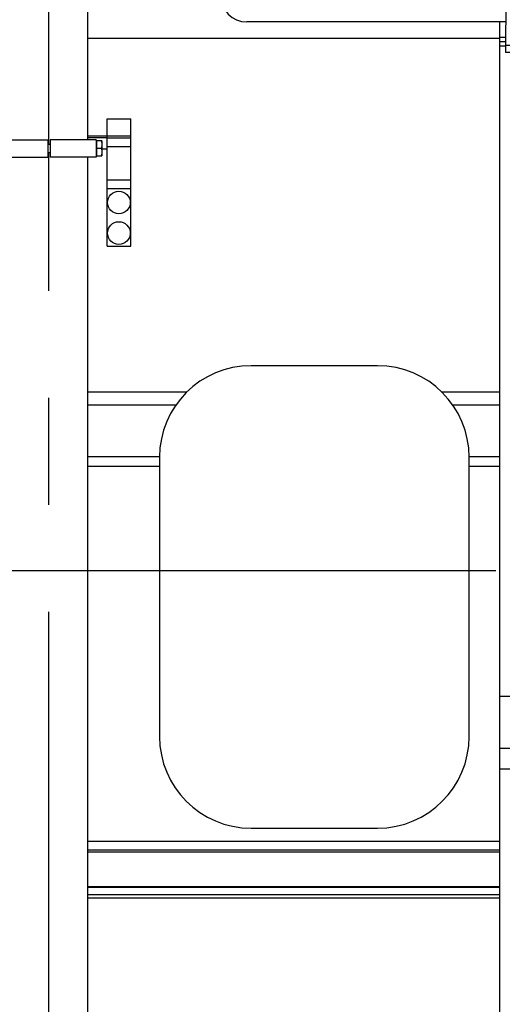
# Model space of a CAD drawing. Header units: millimetres. Extents: x 0 to 1189, y 0 to 841.
# Tile 20 of 173: x 414 to 437, y 224 to 269. Entities that reach past the tile are written whole.
import ezdxf
from ezdxf.enums import TextEntityAlignment as Align

# ---------------------------------------------------------------- set-up
doc = ezdxf.new("R2010")
doc.units = ezdxf.units.MM
doc.header["$LTSCALE"] = 65.395
doc.linetypes.add('CENTER', pattern=[0.6, 0.375, -0.075, 0.075, -0.075])
doc.layers.get('0').update_dxf_attribs({"linetype": 'CONTINUOUS'})
for name, color, linetype in [('1907_153200_01_ABL1236', 7, 'CONTINUOUS'), ('1907_153200_01_T1_PBL1491', 7, 'CONTINUOUS'), ('1907_153701_05_AC_PBL1387', 7, 'CONTINUOUS'), ('1907_153701_05_AC_PBL1388', 7, 'CONTINUOUS'), ('1937_111000_09_SIMPLE1_D_ABL1318', 7, 'CONTINUOUS'), ('1937_111000_09_SIMPLE1_T1_D_PBL1319', 7, 'CONTINUOUS'), ('1937_111200_09_SIMPLE1_B_ABL1321', 7, 'CONTINUOUS'), ('1937_111200_09_SIMPLE1_T3_B_PBL1323', 7, 'CONTINUOUS'), ('32007_060000_TLKGS_KGS_V_ABL1252', 7, 'CONTINUOUS'), ('32007_061000_TLKGS_KGS_V_ABL1253', 7, 'CONTINUOUS'), ('32007_448100_02_SIMPLE1_T1_X_PBL1408', 7, 'CONTINUOUS'), ('32007_448100_02_SIMPLE1_X_ABL1334', 7, 'CONTINUOUS'), ('32007_633500_01_SIMPLE1_T1_X_PBL1337', 7, 'CONTINUOUS'), ('32007_633500_01_SIMPLE1_X_ABL1336', 7, 'CONTINUOUS'), ('32067_000000_TLKGS_MARKETING_ABL1251', 7, 'CONTINUOUS'), ('32067_030000_TLKGS_V_ABL1289', 7, 'CONTINUOUS'), ('32067_100000_TLKGS_V_ABL1290', 7, 'CONTINUOUS'), ('32067_300000_TLKGS_V_ABL1346', 7, 'CONTINUOUS'), ('32067_390200_01_SIMPLE1_T1_X_PBL1382', 7, 'CONTINUOUS'), ('32067_390200_01_SIMPLE1_X_ABL1381', 7, 'CONTINUOUS'), ('6M32E_GENSET_GENERATOR_ABL1093', 7, 'CONTINUOUS'), ('6M32E_GENSET_GENERATOR_T1_PBL1094', 7, 'CONTINUOUS'), ('6M32E_GENSET_VERROHRUNG_ABL1095', 7, 'CONTINUOUS'), ('D931_1-M10X140_PBL1390', 7, 'CONTINUOUS'), ('links_14_VBL1092', 7, 'CONTINUOUS')]:
    doc.layers.add(name, color=color, linetype=linetype)
doc.styles.get("Standard").update_dxf_attribs({"font": 'txt', "width": 0.6})
doc.dimstyles.new('DIMSTYLE_2', dxfattribs={"dimtxt": 3.5, "dimasz": 3.5, "dimexe": 1.8, "dimexo": 0, "dimgap": 0.875, "dimtad": 1, "dimlfac": 25, "dimdsep": 46, "dimtxsty": 'Standard', "dimblk": '_FILLED', "dimblk1": '_FILLED', "dimblk2": '_FILLED', "dimcen": 0.09, "dimadec": 0, "dimazin": 0, "dimtp": 2, "dimtm": 2, "dimtfac": 1, "dimtofl": 0, "dimtmove": 0, "dimatfit": 3, "dimldrblk": '_FILLED', "dimfxl": 1, "dimtolj": 1, "dimarcsym": 0})

# ---------------------------------------------------------------- blocks, each defined once
blk = doc.blocks.new('_FILLED')
at = {"color": 0, "linetype": 'ByBlock'}
blk.add_solid([(0, 0), (-1, 0.167), (-1, -0.167)], dxfattribs=at)
blk = doc.blocks.new('*D14')
at = {"color": 6, "linetype": 'Continuous'}
for p, q in [((469.447, 230.597), (469.447, 153.879)), ((302.087, 223.837), (302.087, 153.879)), ((302.087, 155.679), (385.767, 155.679)), ((469.447, 155.679), (385.767, 155.679))]:
    blk.add_line(p, q, dxfattribs=at)
at = {"color": 6, "linetype": 'Continuous', "xscale": 3.5, "yscale": 3.5, "zscale": 3.5, "rotation": 180}
blk.add_blockref('_FILLED', (302.087, 155.679), dxfattribs=at)
at = {"color": 6, "linetype": 'Continuous', "xscale": 3.5, "yscale": 3.5, "zscale": 3.5}
blk.add_blockref('_FILLED', (469.447, 155.679), dxfattribs=at)
at = {"color": 6, "linetype": 'Continuous', "width": 0.636905}
blk.add_text('4184', height=3.5, dxfattribs=at).set_placement((385.767, 156.554), align=Align.CENTER)
blk = doc.blocks.new('6M32E_GENSET_GENERATOR_T1_PBL1094', base_point=(293.698, 266.655))
at = {"layer": '6M32E_GENSET_GENERATOR_T1_PBL1094', "color": 2, "linetype": 'CENTER'}
blk.add_line((475.548, 243.955), (111.847, 243.955), dxfattribs=at)
blk = doc.blocks.new('6M32E_GENSET_GENERATOR_ABL1093', base_point=(293.698, 266.655))
at = {"layer": '6M32E_GENSET_GENERATOR_T1_PBL1094'}
blk.add_blockref('6M32E_GENSET_GENERATOR_T1_PBL1094', (293.698, 266.655), dxfattribs=at)
blk = doc.blocks.new('1907_153200_01_T1_PBL1491', base_point=(415.807, 241.555))
at = {"layer": '1907_153200_01_T1_PBL1491', "color": 2, "linetype": 'CENTER'}
for p, q in [((415.807, 263.509), (415.807, 280.835)), ((415.807, 217.555), (415.807, 263.121))]:
    blk.add_line(p, q, dxfattribs=at)
at = {"layer": '1907_153200_01_T1_PBL1491', "color": 7, "linetype": 'Continuous'}
for p, q in [((417.607, 263.715), (417.607, 279.955)), ((417.607, 217.555), (417.607, 262.915))]:
    blk.add_line(p, q, dxfattribs=at)
blk = doc.blocks.new('1907_153200_01_ABL1236', base_point=(415.807, 241.555))
at = {"layer": '1907_153200_01_T1_PBL1491'}
blk.add_blockref('1907_153200_01_T1_PBL1491', (415.807, 241.555), dxfattribs=at)
blk = doc.blocks.new('1907_153701_05_AC_PBL1387', base_point=(416.927, 263.315))
at = {"layer": '1907_153701_05_AC_PBL1387', "color": 7, "linetype": 'Continuous'}
for p, q in [((417.987, 263.715), (415.867, 263.715)), ((415.867, 263.715), (415.867, 262.915)), ((417.987, 263.715), (417.987, 262.915)), ((417.987, 262.915), (415.867, 262.915))]:
    blk.add_line(p, q, dxfattribs=at)
blk = doc.blocks.new('1907_153701_05_AC_PBL1388', base_point=(414.727, 263.315))
at = {"layer": '1907_153701_05_AC_PBL1388', "color": 7, "linetype": 'Continuous'}
for p, q in [((413.667, 263.715), (415.787, 263.715)), ((415.787, 262.915), (415.787, 263.715)), ((413.667, 262.915), (415.787, 262.915))]:
    blk.add_line(p, q, dxfattribs=at)
blk = doc.blocks.new('D931_1-M10X140_PBL1390', base_point=(415.315, 263.315))
at = {"layer": 'D931_1-M10X140_PBL1390', "color": 7, "linetype": 'Continuous'}
for p, q in [((417.987, 263.627), (418.011, 263.627)), ((418.243, 263.655), (418.011, 263.655)), ((418.011, 262.975), (418.011, 263.655)), ((418.243, 263.655), (418.243, 262.975)), ((412.387, 263.479), (412.424, 263.515)), ((412.387, 263.152), (412.387, 263.479)), ((412.387, 263.152), (412.424, 263.115)), ((412.424, 263.515), (412.647, 263.515)), ((412.424, 263.115), (412.424, 263.515)), ((415.787, 263.509), (415.867, 263.509)), ((418.229, 263.315), (418.011, 263.315)), ((412.424, 263.115), (412.647, 263.115)), ((415.787, 263.121), (415.867, 263.121)), ((417.987, 263.003), (418.011, 263.003)), ((418.011, 262.975), (418.243, 262.975))]:
    blk.add_line(p, q, dxfattribs=at)
at = {"layer": 'D931_1-M10X140_PBL1390', "color": 2, "linetype": 'Continuous'}
for p, q in [((412.647, 263.479), (412.387, 263.479)), ((412.647, 263.152), (412.387, 263.152))]:
    blk.add_line(p, q, dxfattribs=at)
at = {"layer": 'D931_1-M10X140_PBL1390', "color": 7, "linetype": 'Continuous'}
for points in [[(418.229, 263.655), (418.238, 263.599), (418.243, 263.542), (418.243, 263.485)], [(418.243, 263.485), (418.243, 263.429), (418.238, 263.372), (418.229, 263.315)], [(418.229, 263.315), (418.238, 263.259), (418.243, 263.202), (418.243, 263.145)], [(418.243, 263.145), (418.243, 263.089), (418.238, 263.032), (418.229, 262.975)]]:
    blk.add_open_spline(points, degree=3, dxfattribs=at)
blk = doc.blocks.new('6M32E_GENSET_VERROHRUNG_ABL1095', base_point=(297.891, 254.215))
at = {"layer": '1907_153200_01_ABL1236'}
blk.add_blockref('1907_153200_01_ABL1236', (415.807, 241.555), dxfattribs=at)
at = {"layer": '1907_153701_05_AC_PBL1387'}
blk.add_blockref('1907_153701_05_AC_PBL1387', (416.927, 263.315), dxfattribs=at)
at = {"layer": '1907_153701_05_AC_PBL1388'}
blk.add_blockref('1907_153701_05_AC_PBL1388', (414.727, 263.315), dxfattribs=at)
at = {"layer": 'D931_1-M10X140_PBL1390'}
blk.add_blockref('D931_1-M10X140_PBL1390', (415.315, 263.315), dxfattribs=at)
blk = doc.blocks.new('32007_448100_02_SIMPLE1_T1_X_PBL1408', base_point=(437.507, 281.286))
at = {"layer": '32007_448100_02_SIMPLE1_T1_X_PBL1408', "color": 7, "linetype": 'Continuous'}
for p, q in [((438.827, 294.899), (444.547, 294.899)), ((438.827, 276.499), (438.827, 294.899)), ((444.547, 276.499), (444.547, 294.899)), ((424.887, 294.715), (438.827, 294.715)), ((444.547, 294.715), (446.287, 294.715)), ((444.547, 294.599), (447.587, 294.599)), ((447.587, 289.099), (447.587, 294.599)), ((423.687, 270.315), (423.687, 293.515)), ((433.507, 293.588), (427.147, 293.588)), ((427.147, 283.872), (427.147, 293.588)), ((433.507, 278.876), (433.507, 293.588)), ((448.527, 292.799), (448.527, 293.419)), ((448.927, 293.819), (450.927, 293.819)), ((451.327, 293.419), (451.327, 293.099)), ((447.587, 292.799), (450.547, 292.799)), ((450.547, 292.799), (450.547, 284.199)), ((450.927, 292.699), (450.547, 292.699)), ((438.827, 292.244), (433.507, 292.244)), ((427.147, 290.6), (424.587, 290.6)), ((424.587, 278.924), (424.587, 290.6)), ((424.587, 290.175), (424.267, 290.175)), ((424.267, 287.135), (424.267, 290.175)), ((424.587, 287.135), (424.267, 287.135)), ((424.587, 286.975), (424.107, 286.975)), ((424.107, 280.975), (424.107, 286.975)), ((433.507, 285.962), (438.827, 285.962)), ((424.587, 285.423), (424.387, 285.423)), ((424.387, 282.523), (424.387, 285.423)), ((433.507, 285.226), (427.147, 285.226)), ((444.547, 284.199), (450.547, 284.199)), ((447.455, 284.199), (447.412, 271.835)), ((428.027, 283.872), (427.147, 283.872)), ((428.027, 277.412), (428.027, 283.872)), ((424.587, 282.411), (424.267, 282.411)), ((424.267, 279.371), (424.267, 282.411)), ((424.587, 282.523), (424.387, 282.523)), ((433.507, 281.428), (438.827, 281.428)), ((424.267, 280.975), (424.107, 280.975)), ((433.507, 280.551), (428.027, 280.551)), ((433.507, 280.376), (438.827, 280.376)), ((433.507, 280.297), (438.827, 280.297)), ((446.203, 280.705), (446.183, 274.925)), ((447.442, 280.442), (446.202, 280.447)), ((446.203, 280.705), (447.443, 280.701)), ((447.443, 280.66), (446.203, 280.664)), ((447.442, 280.576), (447.882, 280.574)), ((447.882, 280.574), (447.866, 275.774)), ((447.882, 280.378), (448.682, 280.375)), ((448.682, 280.375), (448.676, 278.775)), ((424.587, 279.371), (424.267, 279.371)), ((425.347, 279.207), (424.587, 279.207)), ((425.347, 277.324), (425.347, 279.207)), ((433.507, 278.979), (428.027, 278.979)), ((424.587, 278.924), (425.347, 278.924)), ((433.507, 278.876), (428.027, 278.876)), ((447.875, 278.578), (448.675, 278.575)), ((447.876, 278.778), (448.676, 278.775)), ((448.675, 278.575), (448.67, 276.975)), ((428.667, 277.324), (425.347, 277.324)), ((438.827, 277.412), (428.027, 277.412)), ((428.667, 271.284), (428.667, 277.412)), ((429.267, 271.284), (429.267, 277.412)), ((436.791, 277.324), (429.267, 277.324)), ((436.791, 277.409), (436.757, 267.709)), ((436.791, 277.409), (438.031, 277.409)), ((438.031, 277.409), (438.023, 274.954)), ((438.827, 277.324), (438.031, 277.324)), ((447.429, 276.776), (447.869, 276.774)), ((447.87, 276.978), (448.67, 276.975)), ((438.827, 276.499), (444.547, 276.499)), ((438.024, 275.455), (436.784, 275.46)), ((438.024, 275.449), (436.784, 275.453)), ((447.424, 275.422), (446.184, 275.427)), ((447.424, 275.416), (446.184, 275.42)), ((447.426, 275.776), (447.866, 275.774)), ((428.667, 271.284), (429.267, 271.284)), ((447.407, 270.595), (447.397, 267.672)), ((436.762, 269.115), (424.887, 269.115)), ((438.51, 269.115), (438.086, 269.115)), ((446.082, 269.115), (445.67, 269.115)), ((437.997, 267.704), (436.757, 267.709)), ((437.998, 268.024), (436.758, 268.029)), ((437.998, 268.024), (437.997, 267.704)), ((446.158, 267.996), (446.157, 267.676)), ((447.397, 267.672), (446.157, 267.676)), ((447.398, 267.992), (446.158, 267.996))]:
    blk.add_line(p, q, dxfattribs=at)
at = {"layer": '32007_448100_02_SIMPLE1_T1_X_PBL1408', "color": 9, "linetype": 'Continuous'}
for p, q in [((433.507, 293.308), (427.147, 293.308)), ((433.507, 292.106), (438.827, 292.106)), ((424.587, 290.493), (427.147, 290.493)), ((438.827, 290.499), (444.547, 290.499)), ((444.547, 290.099), (447.587, 290.099)), ((447.587, 289.099), (450.547, 289.099)), ((444.547, 287.899), (450.547, 287.899)), ((438.827, 286.76), (444.547, 286.76)), ((424.587, 285.023), (424.387, 285.023)), ((438.827, 285.064), (444.547, 285.064)), ((424.587, 282.923), (424.387, 282.923)), ((438.827, 281.83), (444.547, 281.83)), ((438.827, 280.189), (444.547, 280.189)), ((425.347, 277.459), (428.027, 277.459))]:
    blk.add_line(p, q, dxfattribs=at)
at = {"layer": '32007_448100_02_SIMPLE1_T1_X_PBL1408', "color": 7, "linetype": 'Continuous'}
for centre, radius, start, end in [((424.887, 293.515), 1.2, 90, 180), ((446.287, 293.515), 1.2, 66.3678, 90), ((448.927, 293.419), 0.4, 90, 180), ((450.927, 293.419), 0.4, 0, 90), ((450.927, 293.099), 0.4, 270, 360), ((424.887, 270.315), 1.2, 180, 270)]:
    blk.add_arc(centre, radius, start, end, dxfattribs=at)
blk = doc.blocks.new('32007_448100_02_SIMPLE1_X_ABL1334', base_point=(438.267, 280.297))
at = {"layer": '32007_448100_02_SIMPLE1_T1_X_PBL1408'}
blk.add_blockref('32007_448100_02_SIMPLE1_T1_X_PBL1408', (437.507, 281.286), dxfattribs=at)
blk = doc.blocks.new('32007_633500_01_SIMPLE1_T1_X_PBL1337', base_point=(437.287, 245.223))
at = {"layer": '32007_633500_01_SIMPLE1_T1_X_PBL1337', "color": 7, "linetype": 'Continuous'}
for p, q in [((436.487, 268.411), (436.76, 268.411)), ((436.487, 268.011), (436.758, 268.011))]:
    blk.add_line(p, q, dxfattribs=at)
at = {"layer": '32007_633500_01_SIMPLE1_T1_X_PBL1337', "color": 9, "linetype": 'Continuous'}
for p, q in [((436.487, 268.211), (436.759, 268.211)), ((436.487, 238.206), (438.087, 238.206)), ((436.487, 235.815), (438.087, 235.815)), ((436.487, 234.872), (438.087, 234.872))]:
    blk.add_line(p, q, dxfattribs=at)
blk = doc.blocks.new('32007_633500_01_SIMPLE1_X_ABL1336', base_point=(437.287, 245.223))
at = {"layer": '32007_633500_01_SIMPLE1_T1_X_PBL1337'}
blk.add_blockref('32007_633500_01_SIMPLE1_T1_X_PBL1337', (437.287, 245.223), dxfattribs=at)
blk = doc.blocks.new('32007_061000_TLKGS_KGS_V_ABL1253', base_point=(441.067, 271.095))
at = {"layer": '32007_448100_02_SIMPLE1_X_ABL1334'}
blk.add_blockref('32007_448100_02_SIMPLE1_X_ABL1334', (438.267, 280.297), dxfattribs=at)
at = {"layer": '32007_633500_01_SIMPLE1_X_ABL1336'}
blk.add_blockref('32007_633500_01_SIMPLE1_X_ABL1336', (437.287, 245.223), dxfattribs=at)
blk = doc.blocks.new('32007_060000_TLKGS_KGS_V_ABL1252', base_point=(458.717, 285.948))
at = {"layer": '32007_061000_TLKGS_KGS_V_ABL1253'}
blk.add_blockref('32007_061000_TLKGS_KGS_V_ABL1253', (441.067, 271.095), dxfattribs=at)
blk = doc.blocks.new('1937_111000_09_SIMPLE1_T1_D_PBL1319', base_point=(356.447, 259.855))
at = {"layer": '1937_111000_09_SIMPLE1_T1_D_PBL1319', "color": 7, "linetype": 'Continuous'}
for p, q in [((436.487, 222.355), (436.487, 269.115)), ((436.487, 268.355), (417.607, 268.355)), ((422.143, 252.147), (417.607, 252.147)), ((436.487, 252.147), (433.832, 252.147)), ((417.607, 248.756), (420.887, 248.756)), ((435.087, 248.756), (436.487, 248.756)), ((417.607, 231.555), (436.487, 231.555)), ((417.607, 229.454), (436.487, 229.454)), ((417.607, 228.955), (436.487, 228.955))]:
    blk.add_line(p, q, dxfattribs=at)
at = {"layer": '1937_111000_09_SIMPLE1_T1_D_PBL1319', "color": 9, "linetype": 'Continuous'}
for p, q in [((417.607, 251.558), (421.644, 251.558)), ((434.331, 251.558), (436.487, 251.558)), ((417.607, 249.19), (420.889, 249.19)), ((435.086, 249.19), (436.487, 249.19)), ((417.607, 231.155), (436.487, 231.155)), ((417.607, 231.075), (436.487, 231.075)), ((417.607, 229.476), (436.487, 229.476)), ((417.607, 229.115), (436.487, 229.115))]:
    blk.add_line(p, q, dxfattribs=at)
blk = doc.blocks.new('1937_111000_09_SIMPLE1_D_ABL1318', base_point=(356.447, 259.855))
at = {"layer": '1937_111000_09_SIMPLE1_T1_D_PBL1319'}
blk.add_blockref('1937_111000_09_SIMPLE1_T1_D_PBL1319', (356.447, 259.855), dxfattribs=at)
blk = doc.blocks.new('1937_111200_09_SIMPLE1_T3_B_PBL1323', base_point=(427.987, 242.755))
at = {"layer": '1937_111200_09_SIMPLE1_T3_B_PBL1323', "color": 7, "linetype": 'Continuous'}
for p, q in [((430.887, 253.355), (425.087, 253.355)), ((420.887, 249.155), (420.887, 236.355)), ((435.087, 236.355), (435.087, 249.155)), ((425.087, 232.155), (430.887, 232.155))]:
    blk.add_line(p, q, dxfattribs=at)
for centre, start, end in [((425.087, 249.155), 90, 180), ((430.887, 249.155), 0, 90), ((425.087, 236.355), 180, 270), ((430.887, 236.355), 270, 360)]:
    blk.add_arc(centre, 4.2, start, end, dxfattribs=at)
blk = doc.blocks.new('1937_111200_09_SIMPLE1_B_ABL1321', base_point=(356.048, 263.905))
at = {"layer": '1937_111200_09_SIMPLE1_T3_B_PBL1323'}
blk.add_blockref('1937_111200_09_SIMPLE1_T3_B_PBL1323', (427.987, 242.755), dxfattribs=at)
blk = doc.blocks.new('32067_100000_TLKGS_V_ABL1290', base_point=(357.287, 272.995))
at = {"layer": '1937_111000_09_SIMPLE1_D_ABL1318'}
blk.add_blockref('1937_111000_09_SIMPLE1_D_ABL1318', (356.447, 259.855), dxfattribs=at)
at = {"layer": '1937_111200_09_SIMPLE1_B_ABL1321'}
blk.add_blockref('1937_111200_09_SIMPLE1_B_ABL1321', (356.048, 263.905), dxfattribs=at)
blk = doc.blocks.new('32067_390200_01_SIMPLE1_T1_X_PBL1382', base_point=(359.977, 261.755))
at = {"layer": '32067_390200_01_SIMPLE1_T1_X_PBL1382', "color": 7, "linetype": 'Continuous'}
for p, q in [((418.487, 264.675), (419.567, 264.675)), ((418.487, 258.835), (418.487, 264.675)), ((419.567, 258.835), (419.567, 264.675)), ((419.567, 263.875), (417.607, 263.875)), ((418.487, 263.795), (419.567, 263.795)), ((418.487, 263.275), (418.243, 263.275)), ((418.487, 261.483), (419.567, 261.483)), ((418.487, 258.835), (419.567, 258.835))]:
    blk.add_line(p, q, dxfattribs=at)
at = {"layer": '32067_390200_01_SIMPLE1_T1_X_PBL1382', "color": 9, "linetype": 'Continuous'}
for p, q in [((418.487, 263.795), (417.607, 263.795)), ((418.487, 263.395), (419.567, 263.395)), ((418.487, 261.875), (419.567, 261.875))]:
    blk.add_line(p, q, dxfattribs=at)
at = {"layer": '32067_390200_01_SIMPLE1_T1_X_PBL1382', "color": 7, "linetype": 'Continuous'}
for centre in [(419.027, 260.835), (419.027, 259.435)]:
    blk.add_circle(centre, 0.52, dxfattribs=at)
blk = doc.blocks.new('32067_390200_01_SIMPLE1_X_ABL1381', base_point=(359.977, 261.755))
at = {"layer": '32067_390200_01_SIMPLE1_T1_X_PBL1382'}
blk.add_blockref('32067_390200_01_SIMPLE1_T1_X_PBL1382', (359.977, 261.755), dxfattribs=at)
blk = doc.blocks.new('32067_300000_TLKGS_V_ABL1346', base_point=(353.527, 277.615))
at = {"layer": '32067_390200_01_SIMPLE1_X_ABL1381'}
blk.add_blockref('32067_390200_01_SIMPLE1_X_ABL1381', (359.977, 261.755), dxfattribs=at)
blk = doc.blocks.new('32067_030000_TLKGS_V_ABL1289', base_point=(383.857, 288.845))
at = {"layer": '32067_100000_TLKGS_V_ABL1290'}
blk.add_blockref('32067_100000_TLKGS_V_ABL1290', (357.287, 272.995), dxfattribs=at)
at = {"layer": '32067_300000_TLKGS_V_ABL1346'}
blk.add_blockref('32067_300000_TLKGS_V_ABL1346', (353.527, 277.615), dxfattribs=at)
blk = doc.blocks.new('32067_000000_TLKGS_MARKETING_ABL1251', base_point=(384.777, 288.845))
at = {"layer": '32007_060000_TLKGS_KGS_V_ABL1252'}
blk.add_blockref('32007_060000_TLKGS_KGS_V_ABL1252', (458.717, 285.948), dxfattribs=at)
at = {"layer": '32067_030000_TLKGS_V_ABL1289'}
blk.add_blockref('32067_030000_TLKGS_V_ABL1289', (383.857, 288.845), dxfattribs=at)
blk = doc.blocks.new('LINKS_14_VBL1092', base_point=(312.043, 276.055))
at = {"layer": '32067_000000_TLKGS_MARKETING_ABL1251'}
blk.add_blockref('32067_000000_TLKGS_MARKETING_ABL1251', (384.777, 288.845), dxfattribs=at)
at = {"layer": '6M32E_GENSET_GENERATOR_ABL1093'}
blk.add_blockref('6M32E_GENSET_GENERATOR_ABL1093', (293.698, 266.655), dxfattribs=at)
at = {"layer": '6M32E_GENSET_VERROHRUNG_ABL1095'}
blk.add_blockref('6M32E_GENSET_VERROHRUNG_ABL1095', (297.891, 254.215), dxfattribs=at)

msp = doc.modelspace()

# ---------------------------------------------------------------- block references
at = {"layer": 'links_14_VBL1092'}
msp.add_blockref('LINKS_14_VBL1092', (312.04282, 276.05542), dxfattribs=at)

# ---------------------------------------------------------------- dimensions: what is measured, and where the dimension line sits
at = {"color": 6, "linetype": 'Continuous'}
dim = msp.add_linear_dim(base=(469.44744, 155.67864), p1=(302.08746, 223.83701), p2=(469.44744, 230.59688), dimstyle='DIMSTYLE_2', dxfattribs=at)
dim.commit()
dim.dimension.update_dxf_attribs({"geometry": '*D14', "text_midpoint": (385.43412, 155.67864), "dimtype": 160})

doc.saveas('drawing.dxf')
